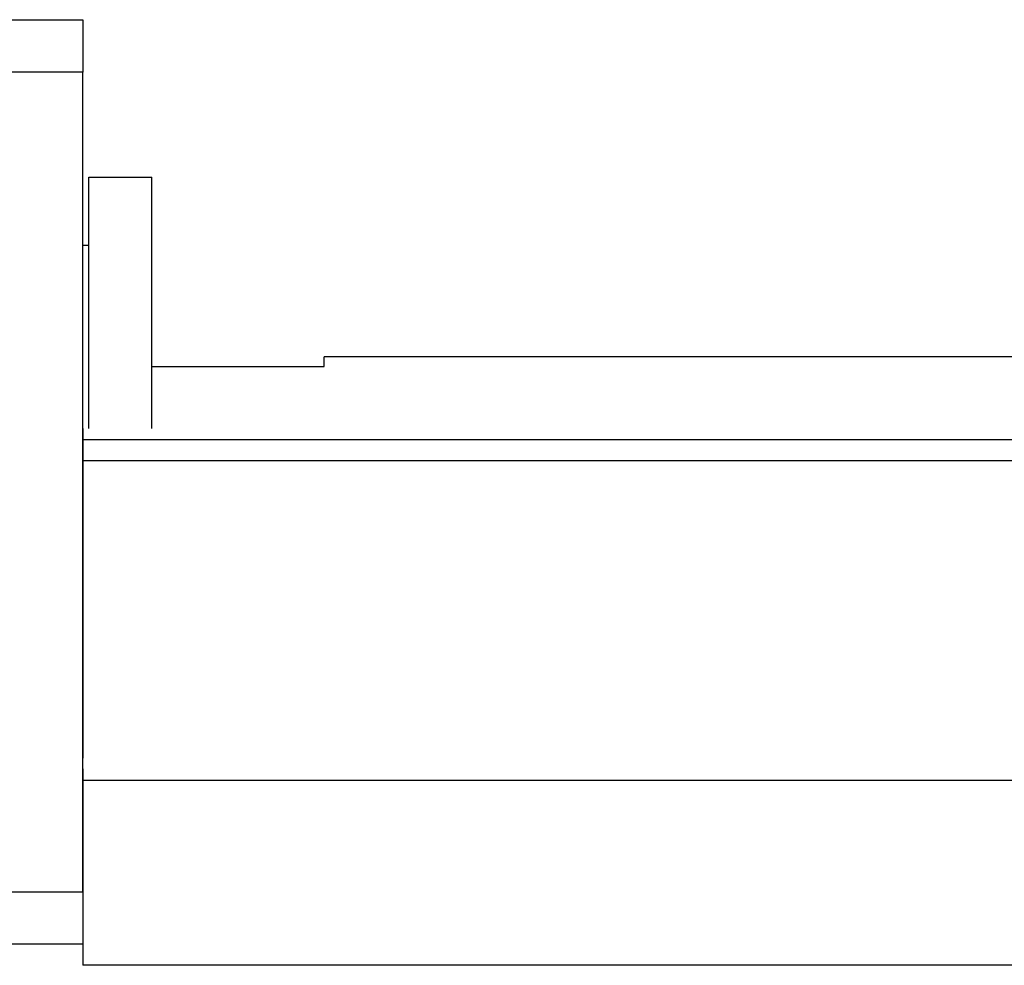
# Model space of a CAD drawing. Header units: millimetres. Extents: x -227 to 3135, y -1502 to 860.
# Tile 53 of 256: x -61 to -14, y -1204 to -1159. Entities that reach past the tile are written whole.
import ezdxf
from ezdxf.lldxf.tags import DXFTag

# ---------------------------------------------------------------- set-up
doc = ezdxf.new("R2010")
doc.units = ezdxf.units.MM
doc.layers.add('2', color=7, linetype='CONTINUOUS', true_color=0xffffff)
tags = doc.linetypes.add('DASHED', pattern=[25.72, 12.86, -12.86]).pattern_tags.tags
tags[6:7] = [DXFTag(74, 4), DXFTag(75, 0), DXFTag(340, '0'), DXFTag(46, 0.0), DXFTag(50, 0.0), DXFTag(44, 0.0), DXFTag(45, 0.0)]
tags[4:5] = [DXFTag(74, 4), DXFTag(75, 0), DXFTag(340, '0'), DXFTag(46, 0.0), DXFTag(50, 0.0), DXFTag(44, 0.0), DXFTag(45, 0.0)]

msp = doc.modelspace()

# ---------------------------------------------------------------- linework, layer by layer
at = {"layer": '2', "linetype": 'Continuous'}
for p, q in [((-116.859, -1159.411), (-57.859, -1159.411)), ((-57.859, -1159.411), (-57.859, -1161.911)), ((-57.859, -1161.911), (-116.859, -1161.911)), ((-57.859, -1200.911), (-57.859, -1161.911)), ((-57.559, -1166.91), (-54.559, -1166.91)), ((-57.559, -1178.863), (-57.559, -1166.91)), ((-57.559, -1166.91), (-54.559, -1166.91)), ((-57.559, -1178.863), (-57.559, -1166.91)), ((-54.559, -1178.863), (-54.559, -1166.91)), ((-54.559, -1178.863), (-54.559, -1166.91)), ((-57.559, -1170.16), (-57.859, -1170.16)), ((-57.559, -1170.16), (-57.859, -1170.16)), ((0.651, -1175.461), (-46.359, -1175.461)), ((-46.359, -1175.91), (-46.359, -1175.461)), ((-54.559, -1175.91), (-46.359, -1175.91)), ((41.389, -1179.413), (-57.859, -1179.413)), ((442.141, -1180.413), (-57.859, -1180.413)), ((-57.859, -1195.063), (-57.859, -1201.863)), ((37.235, -1195.613), (-57.859, -1195.613)), ((-72.859, -1200.911), (-57.859, -1200.911)), ((-57.859, -1201.863), (-57.859, -1204.413)), ((-57.859, -1203.411), (-72.859, -1203.411)), ((34.979, -1204.413), (-57.859, -1204.413))]:
    msp.add_line(p, q, dxfattribs=at)
at = {"layer": '2', "linetype": 'DASHED'}
for p, q in [((-57.859, -1178.863), (-57.859, -1179.863)), ((-57.859, -1179.863), (-57.859, -1194.563)), ((-57.859, -1200.911), (-57.859, -1203.411))]:
    msp.add_line(p, q, dxfattribs=at)

doc.saveas('drawing.dxf')
